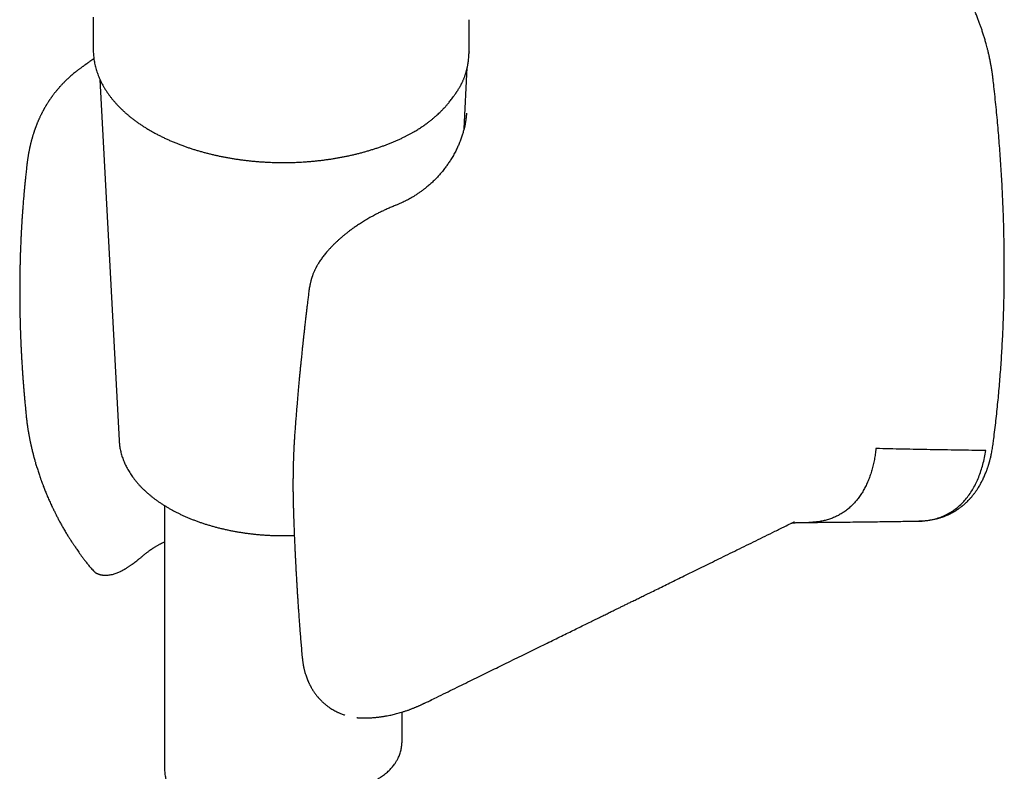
# Model space of a CAD drawing. Header units: millimetres. Extents: x 8 to 856, y 12 to 776.
# Tile 21 of 30: x 793 to 856, y 167 to 214. Entities that reach past the tile are written whole.
import ezdxf

# ---------------------------------------------------------------- set-up
doc = ezdxf.new("R2010")
doc.units = ezdxf.units.MM

msp = doc.modelspace()

# ---------------------------------------------------------------- linework, layer by layer
at = {"color": 7, "linetype": 'Continuous', "lineweight": 30}
for p, q in [((798.065, 214.619), (798.065, 212.575)), ((821.799, 212.413), (821.799, 214.455)), ((798.065, 212.575), (798.065, 212.571)), ((821.794, 212.422), (821.794, 212.413)), ((798.106, 211.982), (797.851, 211.809)), ((821.476, 207.558), (821.681, 211.431)), ((798.488, 210.68), (799.699, 187.877)), ((821.444, 210.681), (821.443, 210.678)), ((821.628, 208.551), (821.627, 208.541)), ((811.688, 197.349), (811.688, 197.353)), ((793.824, 189.518), (793.824, 189.512)), ((802.565, 183.779), (802.565, 167.234)), ((801.267, 180.667), (801.269, 180.668)), ((798.122, 179.621), (798.124, 179.618)), ((819.353, 171.482), (819.349, 171.48)), ((814.701, 170.393), (814.737, 170.388)), ((814.734, 170.39), (814.744, 170.389)), ((817.565, 168.951), (817.565, 170.74))]:
    msp.add_line(p, q, dxfattribs=at)
for points, knots in [([(854.883, 210.707), (854.878, 210.751), (854.868, 210.833), (854.853, 210.948), (854.839, 211.046), (854.828, 211.127), (854.818, 211.191), (854.811, 211.237), (854.806, 211.267), (854.803, 211.288), (854.8, 211.306), (854.797, 211.328), (854.793, 211.352), (854.786, 211.395), (854.774, 211.462), (854.758, 211.553), (854.74, 211.657), (854.718, 211.771), (854.693, 211.898), (854.658, 212.065), (854.615, 212.259), (854.565, 212.473), (854.516, 212.669), (854.471, 212.84), (854.43, 212.989), (854.394, 213.119), (854.358, 213.242), (854.321, 213.364), (854.284, 213.486), (854.245, 213.609), (854.205, 213.732), (854.155, 213.882), (854.093, 214.064), (854.014, 214.283), (853.926, 214.518), (853.828, 214.768), (853.719, 215.035), (853.599, 215.317), (853.469, 215.605), (853.332, 215.897), (853.189, 216.186), (853.043, 216.471), (852.896, 216.745), (852.749, 217.007), (852.592, 217.278), (852.424, 217.556), (852.247, 217.836), (852.076, 218.098), (851.91, 218.342), (851.747, 218.574), (851.586, 218.796), (851.426, 219.01), (851.267, 219.217), (851.105, 219.42), (850.944, 219.616), (850.811, 219.775), (850.706, 219.897), (850.627, 219.986), (850.551, 220.073), (850.473, 220.159), (850.389, 220.252), (850.296, 220.352), (850.194, 220.461), (850.082, 220.577), (849.959, 220.703), (849.826, 220.836), (849.692, 220.967), (849.562, 221.091), (849.441, 221.204), (849.323, 221.312), (849.209, 221.414), (849.1, 221.51), (848.996, 221.599), (848.916, 221.666), (848.861, 221.713), (848.827, 221.741), (848.797, 221.766), (848.77, 221.788), (848.746, 221.807), (848.722, 221.827), (848.694, 221.85), (848.654, 221.882), (848.601, 221.924), (848.534, 221.977), (848.453, 222.04), (848.357, 222.113), (848.288, 222.165), (848.252, 222.192)], [0, 0, 0, 0, 0.010575, 0.019769, 0.027581, 0.034013, 0.039065, 0.042738, 0.04495, 0.046228, 0.047663, 0.049347, 0.051281, 0.053465, 0.0596, 0.067123, 0.075012, 0.084007, 0.094107, 0.104842, 0.122931, 0.139545, 0.154683, 0.168348, 0.179303, 0.18909, 0.198425, 0.207795, 0.2172, 0.22664, 0.236116, 0.245627, 0.261276, 0.278134, 0.296246, 0.315613, 0.336238, 0.358124, 0.381275, 0.403611, 0.42683, 0.449549, 0.471491, 0.492657, 0.513034, 0.537773, 0.561178, 0.583258, 0.604024, 0.623893, 0.643726, 0.662419, 0.681107, 0.699795, 0.718247, 0.73581, 0.744747, 0.753423, 0.761839, 0.770043, 0.779085, 0.789381, 0.800239, 0.812214, 0.825305, 0.839514, 0.854371, 0.867433, 0.880027, 0.892152, 0.903807, 0.914994, 0.925712, 0.935439, 0.939172, 0.94257, 0.945632, 0.948358, 0.950749, 0.952804, 0.955474, 0.959386, 0.964701, 0.971419, 0.97954, 0.989067, 1, 1, 1, 1]), ([(798.066, 212.571), (798.065, 212.543), (798.065, 212.462), (798.071, 212.33), (798.082, 212.174), (798.1, 212.018), (798.123, 211.863), (798.151, 211.707), (798.186, 211.551), (798.226, 211.395), (798.272, 211.24), (798.323, 211.085), (798.381, 210.93), (798.444, 210.776), (798.513, 210.622), (798.589, 210.469), (798.67, 210.316), (798.756, 210.165), (798.849, 210.014), (798.947, 209.865), (799.052, 209.717), (799.162, 209.57), (799.277, 209.424), (799.399, 209.28), (799.526, 209.137), (799.658, 208.996), (799.796, 208.857), (799.939, 208.72), (800.088, 208.584), (800.241, 208.451), (800.4, 208.32), (800.564, 208.191), (800.733, 208.064), (800.907, 207.94), (801.085, 207.818), (801.268, 207.698), (801.456, 207.581), (801.648, 207.467), (801.845, 207.355), (802.045, 207.246), (802.25, 207.14), (802.459, 207.036), (802.672, 206.935), (802.889, 206.838), (803.11, 206.743), (803.327, 206.654), (803.547, 206.568), (803.762, 206.488), (803.98, 206.411), (804.192, 206.339), (804.407, 206.269), (804.624, 206.203), (804.843, 206.139), (805.064, 206.077), (805.288, 206.019), (805.513, 205.963), (805.74, 205.91), (805.968, 205.859), (806.198, 205.812), (806.43, 205.767), (806.663, 205.725), (806.897, 205.686), (807.133, 205.649), (807.369, 205.616), (807.606, 205.585), (807.844, 205.557), (808.082, 205.532), (808.32, 205.51), (808.558, 205.491), (808.794, 205.475), (809.027, 205.462), (809.253, 205.452), (809.458, 205.445), (809.637, 205.44), (809.835, 205.437), (809.975, 205.436), (810.065, 205.436)], [0, 0, 0, 0, 0.007346, 0.020705, 0.034094, 0.047517, 0.060977, 0.074479, 0.088025, 0.10162, 0.115264, 0.128961, 0.142712, 0.156518, 0.170379, 0.184295, 0.198266, 0.212291, 0.226367, 0.240493, 0.254666, 0.268884, 0.283144, 0.297443, 0.311778, 0.326146, 0.340543, 0.354967, 0.369415, 0.383884, 0.398372, 0.412877, 0.427397, 0.44193, 0.456474, 0.471028, 0.485591, 0.500163, 0.514742, 0.529328, 0.543922, 0.558522, 0.57313, 0.587747, 0.602372, 0.617007, 0.630148, 0.644765, 0.657897, 0.671026, 0.684151, 0.697271, 0.710387, 0.723498, 0.736604, 0.749704, 0.7628, 0.775889, 0.788971, 0.802047, 0.815114, 0.828172, 0.841219, 0.854252, 0.867269, 0.880264, 0.893231, 0.906157, 0.919025, 0.9318, 0.944414, 0.956704, 0.968183, 0.977499, 0.985474, 1, 1, 1, 1]), ([(821.446, 210.681), (821.454, 210.7), (821.474, 210.749), (821.502, 210.825), (821.531, 210.905), (821.555, 210.976), (821.577, 211.043), (821.597, 211.11), (821.616, 211.173), (821.632, 211.232), (821.646, 211.283), (821.657, 211.33), (821.667, 211.369), (821.675, 211.401), (821.681, 211.43), (821.688, 211.463), (821.698, 211.506), (821.709, 211.561), (821.721, 211.627), (821.734, 211.702), (821.747, 211.786), (821.759, 211.875), (821.771, 211.988), (821.783, 212.122), (821.791, 212.272), (821.792, 212.371), (821.793, 212.418)], [0, 0, 0, 0, 0.0340345, 0.0871335, 0.1337434, 0.1739944, 0.2124508, 0.2514004, 0.2908431, 0.3221796, 0.3529941, 0.3799498, 0.4026955, 0.4212328, 0.4360897, 0.4530102, 0.4798052, 0.5124893, 0.5510597, 0.595513, 0.6458455, 0.7002387, 0.7528456, 0.8435303, 0.9268189, 1, 1, 1, 1]), ([(797.851, 211.809), (797.832, 211.796), (797.796, 211.772), (797.748, 211.739), (797.711, 211.714), (797.683, 211.694), (797.656, 211.676), (797.624, 211.654), (797.587, 211.628), (797.549, 211.602), (797.515, 211.578), (797.48, 211.553), (797.441, 211.525), (797.397, 211.494), (797.341, 211.453), (797.279, 211.408), (797.212, 211.358), (797.148, 211.31), (797.084, 211.261), (797.015, 211.207), (796.927, 211.137), (796.822, 211.052), (796.706, 210.954), (796.597, 210.859), (796.504, 210.774), (796.421, 210.697), (796.346, 210.626), (796.271, 210.552), (796.202, 210.482), (796.137, 210.416), (796.077, 210.352), (796.011, 210.282), (795.94, 210.203), (795.865, 210.118), (795.795, 210.036), (795.739, 209.968), (795.693, 209.912), (795.65, 209.857), (795.603, 209.798), (795.556, 209.737), (795.514, 209.681), (795.478, 209.632), (795.446, 209.588), (795.413, 209.543), (795.378, 209.492), (795.341, 209.439), (795.308, 209.39), (795.277, 209.345), (795.247, 209.298), (795.21, 209.242), (795.172, 209.182), (795.137, 209.125), (795.108, 209.078), (795.082, 209.035), (795.055, 208.99), (795.026, 208.94), (794.997, 208.889), (794.971, 208.843), (794.948, 208.802), (794.927, 208.764), (794.905, 208.724), (794.879, 208.674), (794.848, 208.616), (794.817, 208.555), (794.786, 208.495), (794.757, 208.436), (794.729, 208.376), (794.699, 208.313), (794.671, 208.253), (794.646, 208.198), (794.627, 208.156), (794.611, 208.119), (794.593, 208.078), (794.572, 208.027), (794.546, 207.968), (794.521, 207.905), (794.497, 207.846), (794.475, 207.79), (794.454, 207.734), (794.432, 207.677), (794.413, 207.626), (794.398, 207.583), (794.384, 207.545), (794.37, 207.504), (794.353, 207.457), (794.336, 207.407), (794.321, 207.362), (794.308, 207.323), (794.296, 207.284), (794.28, 207.234), (794.26, 207.171), (794.239, 207.102), (794.221, 207.039), (794.205, 206.984), (794.19, 206.932), (794.175, 206.879), (794.161, 206.828), (794.149, 206.779), (794.137, 206.733), (794.124, 206.684), (794.11, 206.628), (794.096, 206.57), (794.083, 206.516), (794.073, 206.472), (794.064, 206.433), (794.054, 206.389), (794.043, 206.335), (794.029, 206.271), (794.016, 206.206), (794.004, 206.146), (793.994, 206.093), (793.984, 206.04), (793.974, 205.985), (793.963, 205.926), (793.951, 205.856), (793.939, 205.777), (793.926, 205.696), (793.915, 205.621), (793.904, 205.546), (793.895, 205.479), (793.888, 205.423), (793.882, 205.38), (793.877, 205.335), (793.871, 205.281), (793.863, 205.209), (793.855, 205.14), (793.851, 205.095), (793.85, 205.08)], [0, 0, 0, 0, 0.008889, 0.016119, 0.021694, 0.025611, 0.028674, 0.033518, 0.039301, 0.044684, 0.049329, 0.05374, 0.059308, 0.065741, 0.071954, 0.082628, 0.091429, 0.100164, 0.109132, 0.118901, 0.129479, 0.147404, 0.164831, 0.181511, 0.197637, 0.208869, 0.221278, 0.234273, 0.24651, 0.256275, 0.267294, 0.278373, 0.291177, 0.305932, 0.319887, 0.33075, 0.338231, 0.346877, 0.356414, 0.366455, 0.375278, 0.382317, 0.389304, 0.395441, 0.403231, 0.412281, 0.41983, 0.425509, 0.432712, 0.440751, 0.451008, 0.459501, 0.466268, 0.471822, 0.478519, 0.486391, 0.49383, 0.500501, 0.506512, 0.511764, 0.517034, 0.524141, 0.533157, 0.542283, 0.550153, 0.55911, 0.567336, 0.575641, 0.585858, 0.592937, 0.598704, 0.603283, 0.608758, 0.615821, 0.624334, 0.633733, 0.641695, 0.648724, 0.656862, 0.664787, 0.67208, 0.677756, 0.682193, 0.687569, 0.694234, 0.701356, 0.707571, 0.712644, 0.717084, 0.722946, 0.732714, 0.742353, 0.750588, 0.757513, 0.764301, 0.7713, 0.778476, 0.784415, 0.790298, 0.796556, 0.803796, 0.811949, 0.81925, 0.824681, 0.829054, 0.834607, 0.841734, 0.849895, 0.859066, 0.866619, 0.872941, 0.879559, 0.88663, 0.894111, 0.901885, 0.913228, 0.923694, 0.932471, 0.941424, 0.951704, 0.95726, 0.962516, 0.967495, 0.973936, 0.982917, 0.99444, 1, 1, 1, 1]), ([(820.801, 209.584), (820.819, 209.61), (820.852, 209.656), (820.898, 209.72), (820.934, 209.773), (820.963, 209.815), (820.986, 209.849), (821.007, 209.88), (821.032, 209.918), (821.063, 209.966), (821.099, 210.022), (821.134, 210.079), (821.17, 210.138), (821.205, 210.197), (821.24, 210.259), (821.274, 210.32), (821.302, 210.374), (821.328, 210.424), (821.352, 210.473), (821.381, 210.531), (821.412, 210.601), (821.434, 210.651), (821.445, 210.678)], [0, 0, 0, 0, 0.072264, 0.1336288, 0.1841519, 0.2238489, 0.2531421, 0.2815799, 0.3131073, 0.3615285, 0.4155918, 0.4689481, 0.5189071, 0.5775558, 0.6316274, 0.6857914, 0.740673, 0.7761034, 0.818606, 0.8699972, 0.9304061, 1, 1, 1, 1]), ([(854.881, 187.651), (854.896, 187.763), (854.936, 188.065), (854.998, 188.561), (855.065, 189.138), (855.129, 189.717), (855.188, 190.299), (855.244, 190.884), (855.295, 191.472), (855.342, 192.063), (855.386, 192.656), (855.425, 193.253), (855.46, 193.851), (855.491, 194.453), (855.518, 195.057), (855.54, 195.663), (855.559, 196.272), (855.574, 196.884), (855.584, 197.498), (855.591, 198.114), (855.593, 198.733), (855.591, 199.354), (855.586, 199.978), (855.576, 200.604), (855.562, 201.232), (855.543, 201.862), (855.521, 202.494), (855.495, 203.129), (855.465, 203.766), (855.43, 204.404), (855.392, 205.045), (855.349, 205.688), (855.302, 206.333), (855.251, 206.979), (855.197, 207.628), (855.138, 208.278), (855.075, 208.93), (855.008, 209.584), (854.944, 210.176), (854.9, 210.551), (854.882, 210.707)], [0, 0, 0, 0, 0.0158306, 0.0426119, 0.0693951, 0.0961802, 0.1229671, 0.1497558, 0.1765462, 0.2033383, 0.2301321, 0.2569274, 0.2837243, 0.3105227, 0.3373226, 0.3641239, 0.3909267, 0.4177309, 0.4445366, 0.4713436, 0.498152, 0.5249618, 0.551773, 0.5785856, 0.6053996, 0.632215, 0.6590319, 0.6858502, 0.7126701, 0.7394914, 0.7663143, 0.7931387, 0.8199648, 0.8467926, 0.873622, 0.9004532, 0.9272863, 0.9541212, 0.980958, 1, 1, 1, 1]), ([(818.997, 207.816), (819.061, 207.862), (819.186, 207.952), (819.358, 208.086), (819.514, 208.213), (819.653, 208.332), (819.779, 208.444), (819.891, 208.548), (819.983, 208.637), (820.058, 208.711), (820.116, 208.771), (820.162, 208.818), (820.197, 208.855), (820.225, 208.885), (820.259, 208.921), (820.3, 208.966), (820.35, 209.022), (820.409, 209.089), (820.476, 209.167), (820.549, 209.256), (820.629, 209.355), (820.714, 209.466), (820.771, 209.544), (820.801, 209.585)], [0, 0, 0, 0, 0.087402, 0.168993, 0.244836, 0.314963, 0.379595, 0.439255, 0.493964, 0.530785, 0.564151, 0.593871, 0.609677, 0.624755, 0.644012, 0.668625, 0.699263, 0.735479, 0.777271, 0.824634, 0.877556, 0.936021, 1, 1, 1, 1]), ([(821.63, 208.554), (821.628, 208.517), (821.624, 208.448), (821.615, 208.346), (821.605, 208.253), (821.594, 208.168), (821.582, 208.087), (821.57, 208.012), (821.551, 207.898), (821.521, 207.749), (821.476, 207.552), (821.417, 207.335), (821.342, 207.093), (821.267, 206.882), (821.2, 206.711), (821.147, 206.584), (821.094, 206.463), (821.04, 206.345), (820.981, 206.223), (820.915, 206.093), (820.843, 205.959), (820.767, 205.824), (820.691, 205.695), (820.616, 205.574), (820.543, 205.462), (820.472, 205.356), (820.402, 205.256), (820.329, 205.155), (820.25, 205.05), (820.162, 204.938), (820.07, 204.825), (819.978, 204.718), (819.889, 204.617), (819.802, 204.522), (819.686, 204.401), (819.535, 204.25), (819.342, 204.072), (819.168, 203.923), (819.015, 203.799), (818.881, 203.696), (818.731, 203.586), (818.593, 203.49), (818.475, 203.412), (818.385, 203.355), (818.303, 203.304), (818.231, 203.261), (818.17, 203.225), (818.123, 203.198), (818.089, 203.178), (818.061, 203.162), (818.03, 203.145), (817.992, 203.124), (817.945, 203.099), (817.889, 203.069), (817.825, 203.036), (817.738, 202.992), (817.627, 202.938), (817.491, 202.874), (817.34, 202.808), (817.235, 202.765), (817.18, 202.743)], [0, 0, 0, 0, 0.018906, 0.035732, 0.050475, 0.063142, 0.074512, 0.085596, 0.096398, 0.124923, 0.15267, 0.186564, 0.221943, 0.258943, 0.279346, 0.298138, 0.315329, 0.332579, 0.350374, 0.369421, 0.390075, 0.410368, 0.43021, 0.448685, 0.465795, 0.481986, 0.497767, 0.512847, 0.529555, 0.548055, 0.566883, 0.584683, 0.601458, 0.617435, 0.632792, 0.664196, 0.696867, 0.729751, 0.748287, 0.768779, 0.791226, 0.815629, 0.829192, 0.842258, 0.853757, 0.86369, 0.872057, 0.878857, 0.882929, 0.886214, 0.890161, 0.89527, 0.901539, 0.908968, 0.917557, 0.927011, 0.943066, 0.960586, 0.979566, 1, 1, 1, 1]), ([(818.315, 207.377), (818.394, 207.424), (818.553, 207.518), (818.78, 207.664), (818.925, 207.765), (818.997, 207.816)], [0, 0, 0, 0, 0.333488, 0.666797, 1, 1, 1, 1]), ([(810.065, 205.436), (810.155, 205.436), (810.281, 205.437), (810.467, 205.44), (810.624, 205.443), (810.812, 205.449), (811.009, 205.457), (811.216, 205.468), (811.429, 205.481), (811.647, 205.497), (811.868, 205.516), (812.093, 205.537), (812.319, 205.561), (812.547, 205.588), (812.776, 205.618), (813.005, 205.651), (813.235, 205.686), (813.464, 205.724), (813.694, 205.766), (813.923, 205.81), (814.151, 205.857), (814.378, 205.907), (814.604, 205.96), (814.829, 206.015), (815.052, 206.074), (815.273, 206.135), (815.493, 206.199), (815.711, 206.266), (815.927, 206.335), (816.141, 206.408), (816.353, 206.482), (816.562, 206.56), (816.768, 206.64), (816.972, 206.723), (817.174, 206.809), (817.372, 206.897), (817.568, 206.987), (817.721, 207.061), (817.808, 207.105), (817.832, 207.117)], [0, 0, 0, 0, 0.032026, 0.044781, 0.065987, 0.087982, 0.111566, 0.136177, 0.161591, 0.187628, 0.214159, 0.24109, 0.26835, 0.295883, 0.323647, 0.351607, 0.379736, 0.408012, 0.436416, 0.464932, 0.493549, 0.522254, 0.55104, 0.579897, 0.608819, 0.6378, 0.666835, 0.69592, 0.72505, 0.754221, 0.783431, 0.812677, 0.841957, 0.871267, 0.900606, 0.929972, 0.959364, 0.988779, 1, 1, 1, 1]), ([(817.832, 207.117), (817.885, 207.144), (817.994, 207.199), (818.153, 207.285), (818.262, 207.346), (818.316, 207.378), (818.319, 207.38)], [0, 0, 0, 0, 0.318744, 0.649866, 0.981266, 1, 1, 1, 1]), ([(793.851, 205.095), (793.844, 205.032), (793.83, 204.907), (793.81, 204.727), (793.793, 204.559), (793.777, 204.409), (793.764, 204.277), (793.753, 204.163), (793.743, 204.069), (793.736, 203.995), (793.731, 203.939), (793.727, 203.898), (793.724, 203.867), (793.722, 203.84), (793.719, 203.81), (793.715, 203.773), (793.711, 203.728), (793.706, 203.668), (793.699, 203.59), (793.69, 203.493), (793.681, 203.389), (793.67, 203.258), (793.657, 203.108), (793.643, 202.94), (793.631, 202.784), (793.62, 202.638), (793.61, 202.504), (793.601, 202.379), (793.592, 202.261), (793.584, 202.146), (793.577, 202.032), (793.569, 201.919), (793.562, 201.814), (793.556, 201.718), (793.551, 201.631), (793.546, 201.552), (793.542, 201.485), (793.539, 201.438), (793.537, 201.405), (793.536, 201.375), (793.534, 201.341), (793.531, 201.293), (793.527, 201.226), (793.523, 201.14), (793.517, 201.039), (793.511, 200.924), (793.505, 200.79), (793.497, 200.639), (793.49, 200.471), (793.482, 200.287), (793.474, 200.089), (793.466, 199.877), (793.459, 199.671), (793.453, 199.474), (793.448, 199.32), (793.445, 199.193), (793.442, 199.103), (793.441, 199.033), (793.44, 198.983), (793.439, 198.951), (793.438, 198.928), (793.438, 198.907), (793.437, 198.884), (793.437, 198.858), (793.436, 198.814), (793.434, 198.746), (793.433, 198.652), (793.431, 198.541), (793.429, 198.418), (793.427, 198.289), (793.425, 198.161), (793.423, 197.964), (793.421, 197.703), (793.42, 197.37), (793.42, 197.036), (793.422, 196.774), (793.423, 196.592), (793.425, 196.488), (793.426, 196.388), (793.427, 196.296), (793.428, 196.222), (793.429, 196.164), (793.43, 196.12), (793.43, 196.08), (793.431, 196.035), (793.432, 195.98), (793.433, 195.91), (793.435, 195.823), (793.437, 195.718), (793.44, 195.599), (793.444, 195.434), (793.449, 195.235), (793.456, 195.011), (793.462, 194.802), (793.469, 194.609), (793.475, 194.448), (793.481, 194.313), (793.485, 194.197), (793.49, 194.077), (793.496, 193.954), (793.502, 193.829), (793.507, 193.72), (793.511, 193.635), (793.514, 193.577), (793.516, 193.533), (793.518, 193.495), (793.52, 193.455), (793.523, 193.403), (793.526, 193.335), (793.531, 193.25), (793.537, 193.146), (793.543, 193.028), (793.551, 192.901), (793.561, 192.72), (793.575, 192.496), (793.593, 192.232), (793.61, 191.985), (793.625, 191.779), (793.637, 191.611), (793.647, 191.48), (793.656, 191.361), (793.665, 191.255), (793.672, 191.162), (793.679, 191.083), (793.683, 191.026), (793.687, 190.986), (793.689, 190.954), (793.693, 190.913), (793.698, 190.854), (793.705, 190.773), (793.714, 190.669), (793.725, 190.546), (793.737, 190.404), (793.752, 190.243), (793.769, 190.063), (793.788, 189.864), (793.806, 189.679), (793.819, 189.559), (793.823, 189.512)], [0, 0, 0, 0, 0.012455, 0.0247, 0.035766, 0.045652, 0.054361, 0.061893, 0.06825, 0.072848, 0.076546, 0.079175, 0.08103, 0.082534, 0.084506, 0.086964, 0.089909, 0.093341, 0.098855, 0.105289, 0.11237, 0.119272, 0.131005, 0.141982, 0.152203, 0.161669, 0.170551, 0.178647, 0.186177, 0.193647, 0.201077, 0.208467, 0.215817, 0.221553, 0.227263, 0.232769, 0.237116, 0.240165, 0.241944, 0.243686, 0.245897, 0.248578, 0.25322, 0.25882, 0.265376, 0.272888, 0.281356, 0.291346, 0.302281, 0.314157, 0.326971, 0.340724, 0.355414, 0.366875, 0.378847, 0.385322, 0.391418, 0.39622, 0.399008, 0.401029, 0.402324, 0.403586, 0.405053, 0.406726, 0.408603, 0.413635, 0.419726, 0.426877, 0.435051, 0.443432, 0.451676, 0.459784, 0.481378, 0.501945, 0.523948, 0.54553, 0.552234, 0.558902, 0.565504, 0.571409, 0.576361, 0.579758, 0.582493, 0.584762, 0.587566, 0.591044, 0.595198, 0.60096, 0.607659, 0.615294, 0.623816, 0.639102, 0.653375, 0.666635, 0.678883, 0.69012, 0.697263, 0.704632, 0.712226, 0.720047, 0.728093, 0.736089, 0.740688, 0.744357, 0.747096, 0.749035, 0.75148, 0.754766, 0.758892, 0.7644, 0.770924, 0.778464, 0.786817, 0.795069, 0.812731, 0.829345, 0.844914, 0.859438, 0.868309, 0.876658, 0.884184, 0.890862, 0.896693, 0.901675, 0.905811, 0.907361, 0.909274, 0.911853, 0.915099, 0.920465, 0.927017, 0.934754, 0.943675, 0.95378, 0.965068, 0.977539, 0.991192, 1, 1, 1, 1]), ([(817.183, 202.743), (817.1, 202.71), (816.936, 202.644), (816.689, 202.537), (816.445, 202.426), (816.205, 202.312), (815.95, 202.184), (815.681, 202.041), (815.401, 201.883), (815.13, 201.722), (814.881, 201.563), (814.653, 201.411), (814.448, 201.266), (814.257, 201.126), (814.082, 200.991), (813.923, 200.863), (813.779, 200.744), (813.647, 200.631), (813.52, 200.517), (813.41, 200.416), (813.318, 200.328), (813.246, 200.258), (813.18, 200.191), (813.122, 200.132), (813.067, 200.075), (813.011, 200.015), (812.946, 199.945), (812.872, 199.862), (812.791, 199.768), (812.707, 199.668), (812.625, 199.564), (812.545, 199.459), (812.468, 199.353), (812.394, 199.246), (812.325, 199.141), (812.269, 199.05), (812.226, 198.977), (812.194, 198.92), (812.166, 198.87), (812.142, 198.825), (812.117, 198.776), (812.088, 198.719), (812.052, 198.645), (812.013, 198.56), (811.975, 198.47), (811.941, 198.385), (811.912, 198.308), (811.89, 198.245), (811.872, 198.193), (811.858, 198.149), (811.845, 198.107), (811.832, 198.066), (811.821, 198.025), (811.808, 197.98), (811.793, 197.922), (811.774, 197.845), (811.752, 197.749), (811.729, 197.634), (811.706, 197.5), (811.694, 197.404), (811.687, 197.353)], [0, 0, 0, 0, 0.0358507, 0.0708099, 0.1048959, 0.1381372, 0.1705695, 0.2100306, 0.2483611, 0.2854716, 0.3213372, 0.3520366, 0.3811971, 0.4087347, 0.4345322, 0.4584953, 0.4801756, 0.500035, 0.5199132, 0.5406426, 0.5528357, 0.5652054, 0.5765349, 0.5864389, 0.5950625, 0.6046391, 0.6161521, 0.6295773, 0.6448482, 0.661062, 0.6773071, 0.6935859, 0.7099016, 0.7262585, 0.7426362, 0.757702, 0.7671742, 0.7756005, 0.7829908, 0.789353, 0.795865, 0.8042975, 0.8146568, 0.828204, 0.8417031, 0.8539766, 0.8650361, 0.8748904, 0.8813358, 0.8876, 0.8936921, 0.899613, 0.9053632, 0.9112673, 0.919053, 0.9300819, 0.9436904, 0.9598776, 0.9786455, 1, 1, 1, 1]), ([(811.685, 197.349), (811.672, 197.245), (811.647, 197.042), (811.611, 196.745), (811.577, 196.466), (811.545, 196.203), (811.516, 195.957), (811.49, 195.728), (811.465, 195.515), (811.442, 195.319), (811.422, 195.141), (811.404, 194.978), (811.388, 194.833), (811.373, 194.704), (811.361, 194.593), (811.35, 194.497), (811.342, 194.419), (811.335, 194.354), (811.329, 194.301), (811.324, 194.257), (811.32, 194.222), (811.317, 194.19), (811.313, 194.149), (811.306, 194.093), (811.299, 194.018), (811.289, 193.93), (811.278, 193.828), (811.265, 193.707), (811.251, 193.565), (811.234, 193.402), (811.215, 193.222), (811.195, 193.025), (811.174, 192.814), (811.151, 192.587), (811.127, 192.345), (811.102, 192.087), (811.076, 191.811), (811.049, 191.516), (811.02, 191.204), (810.991, 190.875), (810.96, 190.529), (810.93, 190.168), (810.899, 189.794), (810.867, 189.405), (810.836, 189.001), (810.815, 188.726), (810.804, 188.585)], [0, 0, 0, 0, 0.035653, 0.069396, 0.101231, 0.131156, 0.159173, 0.185282, 0.209482, 0.231774, 0.252158, 0.270634, 0.287202, 0.301862, 0.314613, 0.325457, 0.334391, 0.341582, 0.34762, 0.352558, 0.356397, 0.359618, 0.363569, 0.370458, 0.378932, 0.388991, 0.400635, 0.413865, 0.430546, 0.449145, 0.469658, 0.492085, 0.516427, 0.542197, 0.569813, 0.599277, 0.630589, 0.664367, 0.700062, 0.737672, 0.777198, 0.81864, 0.861207, 0.905623, 0.951888, 1, 1, 1, 1]), ([(793.823, 189.518), (793.828, 189.466), (793.837, 189.364), (793.854, 189.216), (793.87, 189.077), (793.887, 188.947), (793.904, 188.825), (793.921, 188.713), (793.936, 188.613), (793.948, 188.538), (793.957, 188.486), (793.962, 188.454), (793.967, 188.426), (793.971, 188.402), (793.975, 188.378), (793.98, 188.348), (793.988, 188.305), (793.998, 188.248), (794.01, 188.182), (794.023, 188.114), (794.035, 188.051), (794.048, 187.985), (794.062, 187.916), (794.076, 187.847), (794.089, 187.784), (794.102, 187.724), (794.114, 187.668), (794.126, 187.616), (794.137, 187.567), (794.15, 187.511), (794.165, 187.444), (794.187, 187.35), (794.214, 187.237), (794.245, 187.114), (794.274, 187.003), (794.299, 186.905), (794.321, 186.825), (794.338, 186.762), (794.351, 186.715), (794.362, 186.677), (794.373, 186.636), (794.388, 186.582), (794.414, 186.493), (794.449, 186.374), (794.491, 186.234), (794.548, 186.051), (794.621, 185.825), (794.692, 185.616), (794.743, 185.47), (794.77, 185.393), (794.793, 185.329), (794.811, 185.28), (794.828, 185.234), (794.848, 185.178), (794.877, 185.1), (794.915, 185.001), (794.961, 184.883), (795.011, 184.756), (795.061, 184.63), (795.118, 184.492), (795.18, 184.345), (795.247, 184.192), (795.309, 184.051), (795.367, 183.924), (795.415, 183.821), (795.452, 183.741), (795.481, 183.68), (795.511, 183.616), (795.546, 183.543), (795.586, 183.46), (795.646, 183.339), (795.725, 183.18), (795.827, 182.984), (795.936, 182.778), (796.055, 182.562), (796.183, 182.337), (796.297, 182.144), (796.391, 181.99), (796.457, 181.883), (796.516, 181.792), (796.565, 181.715), (796.605, 181.652), (796.635, 181.606), (796.658, 181.571), (796.68, 181.537), (796.706, 181.496), (796.74, 181.444), (796.778, 181.386), (796.819, 181.324), (796.868, 181.251), (796.924, 181.166), (796.99, 181.067), (797.066, 180.956), (797.154, 180.829), (797.255, 180.686), (797.367, 180.531), (797.49, 180.366), (797.625, 180.192), (797.775, 180.007), (797.94, 179.814), (798.059, 179.685), (798.121, 179.619)], [0, 0, 0, 0, 0.015547, 0.030174, 0.043887, 0.056692, 0.068595, 0.0796, 0.089577, 0.097935, 0.101502, 0.104644, 0.107362, 0.109656, 0.111605, 0.114361, 0.118309, 0.124025, 0.130861, 0.137394, 0.143451, 0.149034, 0.156634, 0.163143, 0.168913, 0.174669, 0.180436, 0.184974, 0.189518, 0.194657, 0.201028, 0.208498, 0.221415, 0.233142, 0.243687, 0.253048, 0.260997, 0.266481, 0.270933, 0.274356, 0.277496, 0.282522, 0.289568, 0.302901, 0.31622, 0.329465, 0.354752, 0.380686, 0.388982, 0.396535, 0.402623, 0.407253, 0.41058, 0.415924, 0.423371, 0.432913, 0.44454, 0.457294, 0.469467, 0.481033, 0.497378, 0.512365, 0.526056, 0.538605, 0.549998, 0.556459, 0.562037, 0.568184, 0.575411, 0.583714, 0.593088, 0.611605, 0.631311, 0.652189, 0.67423, 0.69743, 0.721714, 0.734584, 0.745898, 0.755661, 0.763878, 0.770559, 0.775704, 0.778889, 0.7819, 0.786418, 0.792279, 0.798625, 0.805355, 0.81247, 0.822345, 0.832894, 0.84492, 0.858835, 0.874633, 0.8923, 0.910652, 0.930627, 0.952199, 0.975334, 1, 1, 1, 1]), ([(810.804, 188.585), (810.797, 188.481), (810.782, 188.278), (810.763, 187.981), (810.747, 187.7), (810.733, 187.435), (810.722, 187.187), (810.712, 186.955), (810.704, 186.745), (810.698, 186.555), (810.693, 186.386), (810.689, 186.232), (810.686, 186.091), (810.684, 185.964), (810.682, 185.84), (810.68, 185.722), (810.679, 185.61), (810.678, 185.531), (810.678, 185.48), (810.677, 185.451), (810.677, 185.426), (810.677, 185.403), (810.677, 185.377), (810.677, 185.34), (810.676, 185.288), (810.676, 185.217), (810.676, 185.13), (810.676, 185.026), (810.676, 184.905), (810.677, 184.767), (810.678, 184.613), (810.68, 184.441), (810.683, 184.253), (810.687, 184.048), (810.692, 183.825), (810.697, 183.671), (810.699, 183.591)], [0, 0, 0, 0, 0.063855, 0.124287, 0.1813, 0.234898, 0.285084, 0.331861, 0.375229, 0.411991, 0.445891, 0.476929, 0.505107, 0.530431, 0.553294, 0.579163, 0.601415, 0.62005, 0.626381, 0.632102, 0.637146, 0.641512, 0.645873, 0.652593, 0.663338, 0.677392, 0.694754, 0.715425, 0.739405, 0.766695, 0.797296, 0.831208, 0.868433, 0.908972, 0.952827, 1, 1, 1, 1]), ([(799.7, 187.877), (799.702, 187.841), (799.706, 187.757), (799.72, 187.625), (799.74, 187.48), (799.766, 187.336), (799.797, 187.192), (799.834, 187.048), (799.876, 186.905), (799.924, 186.763), (799.977, 186.621), (800.036, 186.48), (800.101, 186.34), (800.17, 186.201), (800.246, 186.062), (800.326, 185.925), (800.412, 185.789), (800.504, 185.654), (800.601, 185.521), (800.703, 185.388), (800.81, 185.258), (800.922, 185.129), (801.039, 185.001), (801.162, 184.876), (801.289, 184.752), (801.421, 184.63), (801.558, 184.51), (801.699, 184.392), (801.845, 184.276), (801.996, 184.162), (802.15, 184.051), (802.309, 183.942), (802.473, 183.835), (802.64, 183.731), (802.811, 183.629), (802.987, 183.529), (803.166, 183.433), (803.348, 183.338), (803.535, 183.247), (803.724, 183.158), (803.917, 183.072), (804.114, 182.988), (804.313, 182.907), (804.515, 182.83), (804.721, 182.755), (804.929, 182.683), (805.14, 182.613), (805.353, 182.547), (805.569, 182.484), (805.788, 182.424), (806.008, 182.367), (806.231, 182.313), (806.456, 182.262), (806.682, 182.214), (806.91, 182.169), (807.14, 182.128), (807.372, 182.089), (807.605, 182.054), (807.839, 182.022), (808.074, 181.993), (808.311, 181.968), (808.548, 181.945), (808.786, 181.926), (809.025, 181.91), (809.264, 181.898), (809.504, 181.888), (809.744, 181.882), (809.984, 181.88), (810.225, 181.88), (810.465, 181.884), (810.643, 181.889), (810.741, 181.893), (810.759, 181.894)], [0, 0, 0, 0, 0.010289, 0.024259, 0.038238, 0.052233, 0.066246, 0.080284, 0.094349, 0.108446, 0.122576, 0.136743, 0.150947, 0.16519, 0.179472, 0.193792, 0.20815, 0.222544, 0.236973, 0.251435, 0.265927, 0.280446, 0.294991, 0.309558, 0.324145, 0.33875, 0.353369, 0.368, 0.382642, 0.397292, 0.411948, 0.426609, 0.441274, 0.45594, 0.470607, 0.485273, 0.499938, 0.514601, 0.529261, 0.543918, 0.558572, 0.573223, 0.587869, 0.602511, 0.61715, 0.631784, 0.646414, 0.66104, 0.675662, 0.69028, 0.704894, 0.719504, 0.734111, 0.748715, 0.763315, 0.777913, 0.792508, 0.8071, 0.82169, 0.836278, 0.850864, 0.865448, 0.880031, 0.894612, 0.909192, 0.923772, 0.938351, 0.95293, 0.967508, 0.982087, 0.996666, 1, 1, 1, 1]), ([(847.49, 187.378), (847.476, 187.259), (847.447, 187.021), (847.388, 186.676), (847.316, 186.342), (847.232, 186.018), (847.134, 185.707), (847.023, 185.408), (846.899, 185.122), (846.763, 184.849), (846.614, 184.591), (846.452, 184.348), (846.279, 184.12), (846.093, 183.907), (845.895, 183.712), (845.686, 183.532), (845.466, 183.37), (845.235, 183.225), (844.995, 183.098), (844.744, 182.989), (844.485, 182.897), (844.216, 182.824), (843.94, 182.769), (843.655, 182.733), (843.426, 182.716), (843.29, 182.717), (843.253, 182.717)], [0, 0, 0, 0, 0.042796, 0.085592, 0.128391, 0.171188, 0.213981, 0.256776, 0.299575, 0.342375, 0.385174, 0.427969, 0.470762, 0.513556, 0.556351, 0.599148, 0.641944, 0.684741, 0.727537, 0.770333, 0.813129, 0.855925, 0.898719, 0.941512, 0.984307, 1, 1, 1, 1]), ([(854.421, 187.254), (853.835, 187.261), (852.668, 187.277), (850.927, 187.306), (849.203, 187.339), (848.059, 187.365), (847.49, 187.378)], [0, 0, 0, 0, 0.25378, 0.505039, 0.753778, 1, 1, 1, 1]), ([(850.173, 182.804), (850.212, 182.805), (850.285, 182.806), (850.386, 182.81), (850.474, 182.816), (850.548, 182.821), (850.609, 182.827), (850.68, 182.834), (850.77, 182.844), (850.883, 182.86), (850.997, 182.879), (851.105, 182.9), (851.206, 182.921), (851.303, 182.945), (851.401, 182.97), (851.496, 182.997), (851.587, 183.025), (851.682, 183.057), (851.779, 183.092), (851.874, 183.129), (851.949, 183.16), (852.012, 183.188), (852.061, 183.21), (852.105, 183.23), (852.143, 183.249), (852.18, 183.267), (852.224, 183.289), (852.276, 183.316), (852.33, 183.346), (852.38, 183.373), (852.422, 183.398), (852.462, 183.421), (852.505, 183.448), (852.553, 183.477), (852.599, 183.508), (852.641, 183.535), (852.677, 183.56), (852.712, 183.584), (852.756, 183.615), (852.806, 183.652), (852.86, 183.693), (852.908, 183.731), (852.954, 183.768), (853.003, 183.808), (853.066, 183.862), (853.14, 183.927), (853.224, 184.006), (853.293, 184.074), (853.349, 184.132), (853.388, 184.173), (853.422, 184.21), (853.451, 184.243), (853.477, 184.271), (853.504, 184.302), (853.535, 184.339), (853.573, 184.384), (853.613, 184.433), (853.657, 184.488), (853.702, 184.547), (853.747, 184.607), (853.785, 184.66), (853.82, 184.709), (853.854, 184.759), (853.903, 184.832), (853.964, 184.927), (854.03, 185.037), (854.091, 185.143), (854.148, 185.248), (854.205, 185.357), (854.26, 185.47), (854.315, 185.588), (854.368, 185.71), (854.42, 185.834), (854.46, 185.939), (854.492, 186.025), (854.516, 186.092), (854.54, 186.162), (854.563, 186.231), (854.584, 186.294), (854.6, 186.348), (854.613, 186.389), (854.623, 186.425), (854.634, 186.461), (854.647, 186.504), (854.661, 186.556), (854.678, 186.619), (854.698, 186.695), (854.721, 186.785), (854.745, 186.891), (854.772, 187.011), (854.8, 187.148), (854.828, 187.3), (854.856, 187.469), (854.872, 187.588), (854.881, 187.65)], [0, 0, 0, 0, 0.015042, 0.028432, 0.040165, 0.050238, 0.058648, 0.065408, 0.080646, 0.097438, 0.113617, 0.12912, 0.143389, 0.156696, 0.170914, 0.185631, 0.197976, 0.211151, 0.227974, 0.241144, 0.254481, 0.262348, 0.270223, 0.277047, 0.282818, 0.288214, 0.294617, 0.303512, 0.312898, 0.32088, 0.327418, 0.333428, 0.340596, 0.348917, 0.357085, 0.364092, 0.369938, 0.375683, 0.382287, 0.392355, 0.402068, 0.410662, 0.418379, 0.427126, 0.437278, 0.453215, 0.468587, 0.485671, 0.49404, 0.502143, 0.50921, 0.51524, 0.520235, 0.525171, 0.532215, 0.54057, 0.549519, 0.558641, 0.569724, 0.580168, 0.589149, 0.596737, 0.604728, 0.613907, 0.632804, 0.650505, 0.666211, 0.682046, 0.69836, 0.715176, 0.732031, 0.749803, 0.767496, 0.784527, 0.7935, 0.802678, 0.81206, 0.821644, 0.830411, 0.837511, 0.842825, 0.846839, 0.851478, 0.857111, 0.863737, 0.871749, 0.881547, 0.89313, 0.906496, 0.921643, 0.938568, 0.957271, 0.977749, 1, 1, 1, 1]), ([(850.187, 182.808), (850.27, 182.809), (850.479, 182.811), (850.801, 182.85), (851.155, 182.918), (851.496, 183.018), (851.823, 183.148), (852.136, 183.309), (852.431, 183.499), (852.709, 183.719), (852.969, 183.966), (853.21, 184.239), (853.431, 184.538), (853.634, 184.861), (853.816, 185.208), (853.979, 185.576), (854.122, 185.966), (854.243, 186.376), (854.346, 186.803), (854.396, 187.104), (854.421, 187.254)], [0, 0, 0, 0, 0.037449, 0.094023, 0.150653, 0.207361, 0.26418, 0.321148, 0.378108, 0.434906, 0.491583, 0.548174, 0.604706, 0.6612, 0.717671, 0.774131, 0.830588, 0.887048, 0.943517, 1, 1, 1, 1]), ([(810.699, 183.591), (810.703, 183.458), (810.711, 183.197), (810.724, 182.815), (810.737, 182.451), (810.751, 182.106), (810.764, 181.781), (810.777, 181.475), (810.79, 181.189), (810.802, 180.921), (810.814, 180.671), (810.826, 180.438), (810.837, 180.223), (810.847, 180.026), (810.856, 179.857), (810.863, 179.714), (810.87, 179.592), (810.877, 179.469), (810.885, 179.324), (810.895, 179.151), (810.907, 178.948), (810.92, 178.726), (810.935, 178.487), (810.951, 178.23), (810.968, 177.958), (810.987, 177.669), (811.008, 177.363), (811.031, 177.037), (811.056, 176.69), (811.083, 176.324), (811.112, 175.939), (811.143, 175.536), (811.177, 175.115), (811.214, 174.676), (811.239, 174.378), (811.253, 174.225)], [0, 0, 0, 0, 0.0425942, 0.0832445, 0.121951, 0.1587138, 0.1935329, 0.2258385, 0.2562696, 0.2848263, 0.3115087, 0.3363171, 0.3592516, 0.3803123, 0.3994993, 0.4132604, 0.4258697, 0.4386242, 0.4525405, 0.4723022, 0.4940146, 0.5176776, 0.5432911, 0.570855, 0.5998252, 0.6306767, 0.6634095, 0.6980236, 0.7352836, 0.7745028, 0.8156814, 0.8588198, 0.9039186, 0.9509784, 1, 1, 1, 1]), ([(843.252, 182.716), (843.254, 182.716), (843.497, 182.718), (843.975, 182.722), (844.678, 182.728), (845.363, 182.735), (846.028, 182.743), (846.675, 182.75), (847.285, 182.758), (847.861, 182.766), (848.403, 182.773), (848.929, 182.78), (849.439, 182.788), (849.933, 182.796), (850.257, 182.801), (850.416, 182.803)], [0, 0, 0, 0, 0.000863, 0.101688, 0.199856, 0.295367, 0.388221, 0.478419, 0.565962, 0.643876, 0.719561, 0.793015, 0.864239, 0.933234, 1, 1, 1, 1]), ([(819.353, 171.481), (819.482, 171.544), (819.805, 171.703), (820.319, 171.954), (820.89, 172.234), (821.448, 172.507), (821.988, 172.772), (822.513, 173.029), (823.021, 173.278), (823.516, 173.521), (824.028, 173.772), (824.554, 174.03), (825.093, 174.294), (825.613, 174.549), (826.116, 174.795), (826.599, 175.032), (827.065, 175.261), (827.512, 175.48), (827.94, 175.69), (828.35, 175.891), (828.742, 176.083), (829.116, 176.266), (829.464, 176.438), (829.789, 176.597), (830.091, 176.745), (830.376, 176.885), (830.645, 177.017), (830.88, 177.132), (831.089, 177.234), (831.28, 177.328), (831.48, 177.427), (831.69, 177.529), (831.909, 177.637), (832.151, 177.756), (832.419, 177.887), (832.712, 178.031), (833.019, 178.182), (833.36, 178.349), (833.738, 178.534), (834.153, 178.738), (834.587, 178.952), (835.04, 179.174), (835.51, 179.405), (835.999, 179.645), (836.507, 179.894), (837.032, 180.152), (837.576, 180.419), (838.139, 180.695), (838.719, 180.981), (839.307, 181.269), (839.899, 181.56), (840.497, 181.854), (841.112, 182.156), (841.649, 182.42), (841.982, 182.584), (842.105, 182.644)], [0, 0, 0, 0, 0.0169821, 0.0426768, 0.0677799, 0.0922915, 0.1162114, 0.1391284, 0.1614746, 0.1832503, 0.2044553, 0.2289552, 0.2526465, 0.2755289, 0.2976027, 0.3188676, 0.3393239, 0.3589713, 0.3778101, 0.3958401, 0.4130613, 0.4294738, 0.4450776, 0.4590489, 0.4723014, 0.4848348, 0.4966493, 0.5077449, 0.5157921, 0.5241759, 0.5329691, 0.5421717, 0.5517839, 0.5618055, 0.5741425, 0.5870482, 0.6005226, 0.6145659, 0.6320257, 0.6502916, 0.6693635, 0.6892416, 0.7099257, 0.731416, 0.7537123, 0.7768148, 0.8007233, 0.8254379, 0.8509586, 0.8772854, 0.9028462, 0.9291235, 0.9561174, 0.9838279, 1, 1, 1, 1]), ([(842.099, 182.641), (842.114, 182.649), (842.146, 182.664), (842.188, 182.685), (842.223, 182.702), (842.246, 182.713), (842.263, 182.721), (842.276, 182.727), (842.286, 182.732), (842.298, 182.737), (842.309, 182.743), (842.319, 182.747), (842.325, 182.749), (842.33, 182.752), (842.335, 182.754), (842.339, 182.756), (842.342, 182.757), (842.341, 182.757), (842.341, 182.757)], [0, 0, 0, 0, 0.085597, 0.1785, 0.253441, 0.312471, 0.360167, 0.397022, 0.438305, 0.497213, 0.566272, 0.622358, 0.66479, 0.704955, 0.773583, 0.869204, 0.986528, 1, 1, 1, 1]), ([(842.204, 182.692), (842.208, 182.693), (842.235, 182.694), (842.294, 182.696), (842.383, 182.7), (842.482, 182.703), (842.581, 182.705), (842.67, 182.708), (842.741, 182.709), (842.797, 182.71), (842.841, 182.711), (842.887, 182.711), (842.935, 182.712), (842.992, 182.713), (843.063, 182.714), (843.152, 182.714), (843.218, 182.715), (843.254, 182.715)], [0, 0, 0, 0, 0.012675, 0.090473, 0.179388, 0.279326, 0.377065, 0.463288, 0.538135, 0.581546, 0.623734, 0.66601, 0.709822, 0.758121, 0.822641, 0.903298, 1, 1, 1, 1]), ([(801.271, 180.666), (801.302, 180.692), (801.36, 180.741), (801.445, 180.808), (801.52, 180.865), (801.585, 180.913), (801.64, 180.953), (801.684, 180.983), (801.718, 181.007), (801.743, 181.024), (801.765, 181.039), (801.789, 181.055), (801.818, 181.073), (801.857, 181.099), (801.91, 181.133), (801.976, 181.174), (802.047, 181.216), (802.118, 181.258), (802.188, 181.297), (802.272, 181.344), (802.371, 181.396), (802.474, 181.448), (802.538, 181.479), (802.565, 181.492)], [0, 0, 0, 0, 0.080919, 0.15281, 0.215642, 0.269389, 0.314031, 0.349552, 0.375941, 0.394425, 0.409752, 0.428517, 0.45072, 0.476365, 0.520902, 0.573065, 0.627766, 0.680761, 0.732048, 0.781622, 0.865881, 0.945162, 1, 1, 1, 1]), ([(798.121, 179.619), (798.132, 179.608), (798.153, 179.587), (798.186, 179.562), (798.214, 179.543), (798.241, 179.526), (798.268, 179.511), (798.299, 179.495), (798.331, 179.48), (798.368, 179.464), (798.408, 179.45), (798.45, 179.436), (798.491, 179.425), (798.534, 179.414), (798.579, 179.405), (798.628, 179.396), (798.677, 179.39), (798.729, 179.385), (798.789, 179.382), (798.856, 179.381), (798.953, 179.384), (799.07, 179.395), (799.206, 179.419), (799.333, 179.449), (799.455, 179.486), (799.569, 179.527), (799.674, 179.57), (799.767, 179.613), (799.84, 179.649), (799.9, 179.681), (799.957, 179.712), (800.006, 179.74), (800.052, 179.767), (800.101, 179.796), (800.155, 179.829), (800.215, 179.867), (800.277, 179.907), (800.338, 179.949), (800.4, 179.991), (800.463, 180.035), (800.542, 180.092), (800.64, 180.164), (800.755, 180.251), (800.847, 180.322), (800.911, 180.373), (800.951, 180.405), (800.997, 180.442), (801.051, 180.486), (801.115, 180.538), (801.188, 180.598), (801.24, 180.642), (801.267, 180.666)], [0, 0, 0, 0, 0.021226, 0.038937, 0.053699, 0.065532, 0.077583, 0.087959, 0.099188, 0.111231, 0.123285, 0.135072, 0.146283, 0.1565, 0.17047, 0.183724, 0.19666, 0.210042, 0.2249, 0.243167, 0.262368, 0.298976, 0.333397, 0.36718, 0.400315, 0.432819, 0.464682, 0.495502, 0.515825, 0.536617, 0.555587, 0.572357, 0.586453, 0.602237, 0.622354, 0.643193, 0.665777, 0.686414, 0.708096, 0.730254, 0.752532, 0.791099, 0.831996, 0.87095, 0.883345, 0.895919, 0.911059, 0.92904, 0.94986, 0.973514, 1, 1, 1, 1]), ([(811.255, 174.223), (811.259, 174.181), (811.266, 174.1), (811.281, 173.984), (811.296, 173.881), (811.31, 173.794), (811.323, 173.72), (811.336, 173.654), (811.351, 173.58), (811.369, 173.497), (811.391, 173.408), (811.412, 173.325), (811.44, 173.224), (811.476, 173.105), (811.521, 172.971), (811.568, 172.844), (811.606, 172.75), (811.634, 172.682), (811.654, 172.638), (811.677, 172.586), (811.705, 172.527), (811.734, 172.468), (811.761, 172.415), (811.783, 172.372), (811.805, 172.332), (811.831, 172.285), (811.863, 172.229), (811.9, 172.168), (811.936, 172.111), (811.973, 172.053), (812.019, 171.985), (812.073, 171.909), (812.131, 171.831), (812.185, 171.763), (812.233, 171.705), (812.278, 171.653), (812.323, 171.602), (812.369, 171.552), (812.412, 171.507), (812.454, 171.465), (812.5, 171.42), (812.556, 171.367), (812.616, 171.313), (812.676, 171.262), (812.739, 171.209), (812.807, 171.156), (812.882, 171.099), (812.969, 171.038), (813.071, 170.969), (813.191, 170.895), (813.317, 170.823), (813.426, 170.766), (813.518, 170.722), (813.598, 170.685), (813.687, 170.646), (813.786, 170.607), (813.877, 170.574), (813.935, 170.556), (813.957, 170.549)], [0, 0, 0, 0, 0.026639, 0.05156, 0.07333, 0.091882, 0.107162, 0.120188, 0.133705, 0.153338, 0.172399, 0.189423, 0.205347, 0.236067, 0.263919, 0.29087, 0.316637, 0.324787, 0.334407, 0.345699, 0.358673, 0.372934, 0.384865, 0.39397, 0.402255, 0.411557, 0.426438, 0.440772, 0.453774, 0.46676, 0.481836, 0.503036, 0.522602, 0.539929, 0.555445, 0.568028, 0.582001, 0.596609, 0.608716, 0.619217, 0.632016, 0.648233, 0.665989, 0.682129, 0.696577, 0.71692, 0.735844, 0.755425, 0.783967, 0.814294, 0.845673, 0.875528, 0.893663, 0.912758, 0.934284, 0.958216, 0.984516, 1, 1, 1, 1]), ([(814.744, 170.388), (814.77, 170.386), (814.815, 170.383), (814.875, 170.38), (814.921, 170.379), (814.956, 170.377), (814.986, 170.376), (815.024, 170.375), (815.072, 170.374), (815.133, 170.373), (815.201, 170.373), (815.273, 170.373), (815.342, 170.374), (815.403, 170.376), (815.457, 170.378), (815.517, 170.38), (815.586, 170.383), (815.669, 170.388), (815.758, 170.394), (815.855, 170.402), (815.953, 170.411), (816.05, 170.421), (816.145, 170.433), (816.24, 170.445), (816.337, 170.459), (816.439, 170.475), (816.562, 170.496), (816.705, 170.522), (816.858, 170.554), (817.005, 170.587), (817.15, 170.622), (817.299, 170.662), (817.453, 170.706), (817.589, 170.747), (817.701, 170.783), (817.79, 170.813), (817.876, 170.842), (817.962, 170.872), (818.043, 170.902), (818.123, 170.932), (818.202, 170.963), (818.279, 170.993), (818.349, 171.022), (818.41, 171.047), (818.473, 171.073), (818.544, 171.103), (818.617, 171.135), (818.686, 171.166), (818.75, 171.194), (818.807, 171.221), (818.853, 171.242), (818.89, 171.259), (818.926, 171.275), (818.972, 171.297), (819.036, 171.328), (819.121, 171.368), (819.23, 171.421), (819.308, 171.459), (819.35, 171.48)], [0, 0, 0, 0, 0.016247, 0.029097, 0.038523, 0.045077, 0.051509, 0.058184, 0.069369, 0.082367, 0.097109, 0.113215, 0.128772, 0.141819, 0.152854, 0.16391, 0.180579, 0.197848, 0.217618, 0.239302, 0.261306, 0.281696, 0.302793, 0.323794, 0.34443, 0.366174, 0.390853, 0.425644, 0.459761, 0.49082, 0.521824, 0.554316, 0.588035, 0.622096, 0.641995, 0.660887, 0.679288, 0.697273, 0.715848, 0.731175, 0.748522, 0.766385, 0.780713, 0.793106, 0.80533, 0.821017, 0.838115, 0.85202, 0.865452, 0.878806, 0.889237, 0.894898, 0.902874, 0.913183, 0.925835, 0.946369, 0.971102, 1, 1, 1, 1]), ([(802.566, 167.234), (802.565, 167.215), (802.565, 167.148), (802.571, 167.029), (802.584, 166.878), (802.604, 166.726), (802.634, 166.553), (802.676, 166.364), (802.729, 166.175), (802.785, 166.005), (802.842, 165.852), (802.905, 165.698), (802.975, 165.545), (803.051, 165.392), (803.134, 165.241), (803.223, 165.091), (803.33, 164.926), (803.444, 164.767), (803.564, 164.615), (803.677, 164.483), (803.797, 164.356), (803.922, 164.234), (804.053, 164.117), (804.191, 164.007), (804.335, 163.904), (804.471, 163.818), (804.598, 163.748), (804.714, 163.69), (804.833, 163.639), (804.954, 163.593), (805.078, 163.555), (805.204, 163.524), (805.331, 163.5), (805.459, 163.484), (805.585, 163.477), (805.711, 163.476), (805.837, 163.483), (806.006, 163.5), (806.217, 163.537), (806.442, 163.594), (806.639, 163.656), (806.81, 163.716), (806.98, 163.782), (807.176, 163.862), (807.397, 163.959), (807.646, 164.073), (807.9, 164.191), (808.135, 164.3), (808.351, 164.397), (808.546, 164.482), (808.745, 164.564), (808.943, 164.641), (809.138, 164.711), (809.33, 164.776), (809.527, 164.837), (809.729, 164.895), (809.935, 164.951), (810.145, 165.004), (810.358, 165.054), (810.571, 165.101), (810.783, 165.145), (810.994, 165.186), (811.205, 165.227), (811.417, 165.265), (811.63, 165.303), (811.843, 165.34), (812.056, 165.377), (812.287, 165.416), (812.515, 165.456), (812.738, 165.495), (812.938, 165.532), (813.135, 165.569), (813.331, 165.607), (813.525, 165.647), (813.716, 165.688), (813.905, 165.731), (814.111, 165.781), (814.333, 165.838), (814.548, 165.899), (814.738, 165.958), (814.905, 166.013), (815.069, 166.07), (815.229, 166.131), (815.385, 166.194), (815.538, 166.261), (815.686, 166.331), (815.846, 166.412), (816.019, 166.508), (816.186, 166.611), (816.333, 166.712), (816.461, 166.806), (816.582, 166.904), (816.697, 167.007), (816.806, 167.113), (816.909, 167.224), (817.005, 167.339), (817.104, 167.471), (817.2, 167.617), (817.283, 167.766), (817.348, 167.903), (817.4, 168.028), (817.445, 168.157), (817.483, 168.289), (817.514, 168.424), (817.538, 168.561), (817.555, 168.701), (817.564, 168.831), (817.563, 168.915), (817.563, 168.951)], [0, 0, 0, 0, 0.003675, 0.013016, 0.022357, 0.031739, 0.04112, 0.053748, 0.06586, 0.075015, 0.084169, 0.093355, 0.102542, 0.111825, 0.121108, 0.130424, 0.13974, 0.152257, 0.161311, 0.170365, 0.179458, 0.188552, 0.197744, 0.206935, 0.216191, 0.225446, 0.232284, 0.239121, 0.246, 0.252878, 0.259852, 0.266826, 0.273858, 0.28089, 0.287726, 0.294561, 0.301443, 0.308325, 0.322235, 0.3362, 0.345652, 0.355104, 0.364585, 0.374067, 0.387609, 0.401163, 0.414837, 0.428526, 0.438292, 0.448058, 0.457873, 0.467686, 0.476417, 0.485148, 0.493948, 0.502748, 0.511694, 0.520641, 0.529662, 0.538684, 0.547407, 0.55613, 0.564913, 0.573697, 0.582594, 0.591491, 0.600439, 0.609387, 0.620955, 0.62971, 0.638466, 0.647257, 0.656049, 0.664944, 0.67384, 0.682768, 0.691697, 0.703699, 0.715482, 0.724383, 0.733285, 0.742216, 0.751147, 0.760168, 0.769189, 0.77824, 0.787292, 0.799449, 0.812299, 0.822024, 0.831749, 0.841515, 0.85128, 0.861172, 0.871064, 0.881, 0.890936, 0.90431, 0.916749, 0.926163, 0.935578, 0.945031, 0.954484, 0.964058, 0.973632, 0.983247, 0.992863, 1, 1, 1, 1])]:
    msp.add_open_spline(points, degree=3, knots=knots, dxfattribs=at)

doc.saveas('drawing.dxf')
